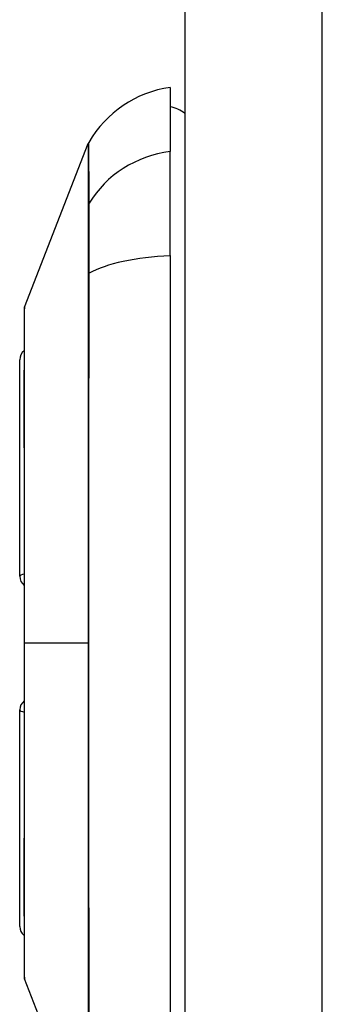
# Model space of a CAD drawing. Header units: inches. Extents: x 5.2 to 98, y 7.4 to 63.6.
# Tile 71 of 82: x 74 to 74.4, y 25.7 to 27. Entities that reach past the tile are written whole.
import ezdxf

# ---------------------------------------------------------------- set-up
doc = ezdxf.new("R2010")
doc.units = ezdxf.units.IN
doc.header["$LTSCALE"] = 6.250991
doc.header["$MEASUREMENT"] = 0
doc.layers.add('Visible Edges(ANSI)', color=7, linetype='Continuous', lineweight=25)
doc.layers.add('Visible Tangent Edges(ANSI)', color=7, linetype='Continuous', lineweight=25)

msp = doc.modelspace()

# ---------------------------------------------------------------- linework, layer by layer
at = {"layer": 'Visible Edges(ANSI)'}
for p, q in [((74.2252, 50.7954), (74.2252, 20.9583)), ((74.2052, 26.916), (74.2052, 26.8296)), ((74.0091, 26.6194), (74.095, 26.8402)), ((74.2052, 26.6891), (74.2052, 26.8296)), ((74.2052, 26.6891), (74.2052, 25.644)), ((74.0025, 26.2566), (74.0025, 26.5487)), ((74.0025, 25.7843), (74.0025, 26.0764)), ((74.095, 25.4929), (74.0091, 25.7136))]:
    msp.add_line(p, q, dxfattribs=at)
at = {"layer": 'Visible Edges(ANSI)', "flags": 128}
msp.add_lwpolyline([(74.0087, 26.6172), (74.0087, 26.6166), (74.0087, 26.615), (74.0087, 26.6123), (74.0087, 26.6085), (74.0087, 26.6037), (74.0087, 26.5978), (74.0086, 26.5909), (74.0086, 26.5829), (74.0086, 26.5739), (74.0086, 26.564), (74.0085, 26.553), (74.0085, 26.5412), (74.0085, 26.5285), (74.0085, 26.515), (74.0084, 26.5006), (74.0084, 26.4854), (74.0084, 26.4694), (74.0085, 26.4527), (74.0085, 26.4354), (74.0085, 26.4173), (74.0085, 26.3986), (74.0086, 26.3793), (74.0086, 26.3595), (74.0086, 26.3392), (74.0086, 26.3187), (74.0087, 26.2977), (74.0087, 26.2764), (74.0087, 26.2548), (74.0087, 26.233), (74.0087, 26.211), (74.0087, 26.1889), (74.0087, 26.1669), (74.0087, 26.1448), (74.0087, 26.1228), (74.0087, 26.1007), (74.0087, 26.0788), (74.0087, 26.0572), (74.0087, 26.0358), (74.0086, 26.0147), (74.0086, 25.9942), (74.0086, 25.974), (74.0086, 25.9542), (74.0085, 25.9348), (74.0085, 25.9161), (74.0085, 25.8979), (74.0085, 25.8804), (74.0084, 25.8636), (74.0084, 25.8476), (74.0084, 25.8324), (74.0085, 25.818), (74.0085, 25.8045), (74.0085, 25.7918), (74.0085, 25.78), (74.0086, 25.7691), (74.0086, 25.7591), (74.0086, 25.7501), (74.0086, 25.7421), (74.0087, 25.7352), (74.0087, 25.7293), (74.0087, 25.7245), (74.0087, 25.7207), (74.0087, 25.718), (74.0087, 25.7164), (74.0087, 25.7159)], dxfattribs=at)
at = {"layer": 'Visible Edges(ANSI)'}
for centre, radius, start, end in [((74.226, 26.7675), 0.1499, 97.9413, 150.2709), ((74.1953, 26.841), 0.05, 53.1301, 78.463), ((74.1066, 26.8357), 0.0125, 150.2709, 158.7495), ((74.015, 26.6172), 0.00625, 158.7495, 179.7912), ((74.0175, 26.5487), 0.015, 126.5366, 180), ((74.0175, 26.2566), 0.015, 180, 234.1258), ((74.0175, 26.0764), 0.015, 125.8742, 180), ((74.0175, 25.7843), 0.015, 180, 233.4634), ((74.015, 25.7159), 0.00625, 180.2088, 201.2505)]:
    msp.add_arc(centre, radius, start, end, dxfattribs=at)
at = {"layer": 'Visible Tangent Edges(ANSI)'}
for p, q in [((74.4105, 20.9583), (74.4105, 50.7954)), ((74.0949, 26.7575), (74.0949, 26.7573)), ((74.0949, 26.6645), (74.0949, 26.664)), ((74.0087, 26.1665), (74.0091, 26.1665)), ((74.095, 26.1665), (74.0091, 26.1665))]:
    msp.add_line(p, q, dxfattribs=at)
at = {"layer": 'Visible Tangent Edges(ANSI)', "flags": 128}
for points in [[(74.095, 26.8402), (74.095, 26.84), (74.095, 26.8396), (74.095, 26.8389), (74.095, 26.8379), (74.095, 26.8366), (74.095, 26.835), (74.095, 26.8331), (74.095, 26.8309), (74.095, 26.8285), (74.095, 26.8257), (74.095, 26.8227), (74.095, 26.8193), (74.095, 26.8157), (74.095, 26.8118), (74.0949, 26.8076), (74.0949, 26.8032), (74.0949, 26.7984), (74.0949, 26.7934), (74.0949, 26.7881), (74.0949, 26.7825), (74.0949, 26.7766), (74.0949, 26.7705), (74.0949, 26.7642), (74.0949, 26.7575)], [(74.0961, 26.7599), (74.0961, 26.7665), (74.096, 26.7729), (74.096, 26.7789), (74.096, 26.7848), (74.096, 26.7903), (74.096, 26.7956), (74.096, 26.8005), (74.0959, 26.8052), (74.0959, 26.8097), (74.0959, 26.8138), (74.0959, 26.8177), (74.0959, 26.8213), (74.0959, 26.8245), (74.0959, 26.8276), (74.0958, 26.8303), (74.0958, 26.8327), (74.0958, 26.8349), (74.0958, 26.8367), (74.0958, 26.8383), (74.0958, 26.8396), (74.0958, 26.8406), (74.0958, 26.8413), (74.0958, 26.8417), (74.0958, 26.8418)], [(74.0961, 26.6654), (74.0961, 26.6708), (74.0961, 26.6762), (74.0961, 26.6815), (74.0961, 26.6866), (74.0962, 26.6917), (74.0962, 26.6967), (74.0962, 26.7015), (74.0962, 26.7063), (74.0962, 26.7108), (74.0962, 26.7153), (74.0962, 26.7196), (74.0962, 26.7238), (74.0962, 26.7278), (74.0962, 26.7316), (74.0962, 26.7353), (74.0962, 26.7388), (74.0962, 26.7421), (74.0962, 26.7452), (74.0962, 26.7482), (74.0961, 26.7509), (74.0961, 26.7535), (74.0961, 26.7558), (74.0961, 26.758), (74.0961, 26.7599)], [(74.0949, 26.7573), (74.0949, 26.7553), (74.0949, 26.7532), (74.0949, 26.7508), (74.0949, 26.7483), (74.0949, 26.7456), (74.0949, 26.7426), (74.0949, 26.7396), (74.0949, 26.7363), (74.0949, 26.7329), (74.0949, 26.7293), (74.0949, 26.7255), (74.0949, 26.7216), (74.0949, 26.7175), (74.0949, 26.7133), (74.0949, 26.7089), (74.0949, 26.7044), (74.0949, 26.6998), (74.0949, 26.6951), (74.0949, 26.6902), (74.0949, 26.6853), (74.0949, 26.6802), (74.0949, 26.6751), (74.0949, 26.6698), (74.0949, 26.6645)], [(74.0949, 26.664), (74.0949, 26.644), (74.0949, 26.6239), (74.0949, 26.6038), (74.0949, 26.5835), (74.0949, 26.5632), (74.0949, 26.5428), (74.0949, 26.5224), (74.0949, 26.5018), (74.0949, 26.4812), (74.095, 26.4605), (74.095, 26.4397), (74.095, 26.4189), (74.095, 26.398), (74.095, 26.3771), (74.095, 26.3561), (74.095, 26.3351), (74.095, 26.3141), (74.095, 26.293), (74.095, 26.272), (74.095, 26.2509), (74.095, 26.2298), (74.095, 26.2087), (74.095, 26.1876), (74.095, 26.1665)], [(74.0961, 25.6677), (74.096, 25.7078), (74.096, 25.7484), (74.096, 25.7894), (74.0959, 25.8307), (74.0959, 25.8722), (74.0959, 25.914), (74.0959, 25.956), (74.0958, 25.9982), (74.0958, 26.0404), (74.0958, 26.0826), (74.0958, 26.1249), (74.0958, 26.1671), (74.0958, 26.2093), (74.0958, 26.2516), (74.0958, 26.2938), (74.0958, 26.3359), (74.0959, 26.3779), (74.0959, 26.4198), (74.0959, 26.4615), (74.0959, 26.5029), (74.096, 26.544), (74.096, 26.5847), (74.096, 26.6252), (74.0961, 26.6654)], [(74.0087, 26.515), (74.0087, 26.5232), (74.0087, 26.531), (74.0088, 26.5386), (74.0088, 26.5459), (74.0088, 26.5528), (74.0088, 26.5595), (74.0089, 26.5658), (74.0089, 26.5718), (74.0089, 26.5775), (74.0089, 26.5828), (74.009, 26.5878), (74.009, 26.5924), (74.009, 26.5967), (74.009, 26.6006), (74.009, 26.6042), (74.0091, 26.6074), (74.0091, 26.6102), (74.0091, 26.6126), (74.0091, 26.6147), (74.0091, 26.6164), (74.0091, 26.6177), (74.0091, 26.6186), (74.0091, 26.6192), (74.0091, 26.6194)], [(74.0087, 26.4553), (74.0087, 26.458), (74.0087, 26.4607), (74.0087, 26.4634), (74.0087, 26.466), (74.0087, 26.4687), (74.0087, 26.4713), (74.0086, 26.4739), (74.0086, 26.4764), (74.0086, 26.479), (74.0086, 26.4815), (74.0086, 26.4841), (74.0086, 26.4866), (74.0086, 26.489), (74.0086, 26.4915), (74.0086, 26.4939), (74.0086, 26.4964), (74.0086, 26.4988), (74.0087, 26.5012), (74.0087, 26.5035), (74.0087, 26.5059), (74.0087, 26.5082), (74.0087, 26.5105), (74.0087, 26.5128), (74.0087, 26.515)], [(74.0091, 26.1665), (74.0091, 26.1795), (74.0091, 26.1926), (74.0091, 26.2056), (74.0091, 26.2186), (74.0091, 26.2316), (74.0091, 26.2445), (74.0091, 26.2574), (74.0091, 26.2701), (74.009, 26.2828), (74.009, 26.2954), (74.009, 26.3078), (74.009, 26.3201), (74.009, 26.3323), (74.0089, 26.3444), (74.0089, 26.3563), (74.0089, 26.3681), (74.0089, 26.3797), (74.0088, 26.3911), (74.0088, 26.4024), (74.0088, 26.4134), (74.0088, 26.4242), (74.0087, 26.4348), (74.0087, 26.4452), (74.0087, 26.4553)], [(74.0087, 25.8777), (74.0087, 25.8879), (74.0087, 25.8983), (74.0088, 25.9089), (74.0088, 25.9198), (74.0088, 25.9309), (74.0088, 25.9421), (74.0089, 25.9535), (74.0089, 25.9651), (74.0089, 25.9769), (74.0089, 25.9888), (74.009, 26.0008), (74.009, 26.013), (74.009, 26.0253), (74.009, 26.0377), (74.009, 26.0503), (74.0091, 26.063), (74.0091, 26.0757), (74.0091, 26.0886), (74.0091, 26.1015), (74.0091, 26.1145), (74.0091, 26.1275), (74.0091, 26.1405), (74.0091, 26.1535), (74.0091, 26.1665)], [(74.095, 26.1665), (74.095, 26.1455), (74.095, 26.1244), (74.095, 26.1034), (74.095, 26.0823), (74.095, 26.0613), (74.095, 26.0402), (74.095, 26.0192), (74.095, 25.9981), (74.095, 25.9771), (74.095, 25.9562), (74.095, 25.9352), (74.095, 25.9143), (74.095, 25.8935), (74.095, 25.8727), (74.0949, 25.852), (74.0949, 25.8313), (74.0949, 25.8107), (74.0949, 25.7902), (74.0949, 25.7698), (74.0949, 25.7494), (74.0949, 25.7292), (74.0949, 25.7091), (74.0949, 25.6891), (74.0949, 25.6691)], [(74.0087, 25.818), (74.0087, 25.8203), (74.0087, 25.8226), (74.0087, 25.8249), (74.0087, 25.8272), (74.0087, 25.8295), (74.0087, 25.8319), (74.0086, 25.8343), (74.0086, 25.8367), (74.0086, 25.8391), (74.0086, 25.8415), (74.0086, 25.844), (74.0086, 25.8465), (74.0086, 25.849), (74.0086, 25.8515), (74.0086, 25.854), (74.0086, 25.8566), (74.0086, 25.8591), (74.0087, 25.8617), (74.0087, 25.8644), (74.0087, 25.867), (74.0087, 25.8696), (74.0087, 25.8723), (74.0087, 25.875), (74.0087, 25.8777)], [(74.0091, 25.7136), (74.0091, 25.7138), (74.0091, 25.7144), (74.0091, 25.7153), (74.0091, 25.7167), (74.0091, 25.7184), (74.0091, 25.7204), (74.0091, 25.7229), (74.0091, 25.7257), (74.009, 25.7289), (74.009, 25.7325), (74.009, 25.7364), (74.009, 25.7406), (74.009, 25.7453), (74.0089, 25.7502), (74.0089, 25.7556), (74.0089, 25.7612), (74.0089, 25.7672), (74.0088, 25.7736), (74.0088, 25.7802), (74.0088, 25.7872), (74.0088, 25.7944), (74.0087, 25.802), (74.0087, 25.8099), (74.0087, 25.818)]]:
    msp.add_lwpolyline(points, dxfattribs=at)
at = {"layer": 'Visible Tangent Edges(ANSI)'}
for centre, major_axis, ratio, start_param, end_param in [((74.226, 26.689), (-0.1499, 0), 0.946806, 4.850991, 5.760348), ((74.1069, 26.754), (-0.0125, -0.0001), 0.948405, 5.751701, 5.992347), ((74.226, 26.6413), (-0.1499, 0), 0.321806, 4.850991, 5.760348), ((74.1069, 26.6634), (-0.0125, 0), 0.317047, 5.761322, 6.001968), ((74.0175, 26.2566), (-0.015, 0), 0.235725, 5.339318, 6.283185), ((74.0175, 26.0764), (-0.015, 0), 0.235725, 0, 0.943868)]:
    msp.add_ellipse(centre, major_axis=major_axis, ratio=ratio, start_param=start_param, end_param=end_param, dxfattribs=at)

doc.saveas('drawing.dxf')
